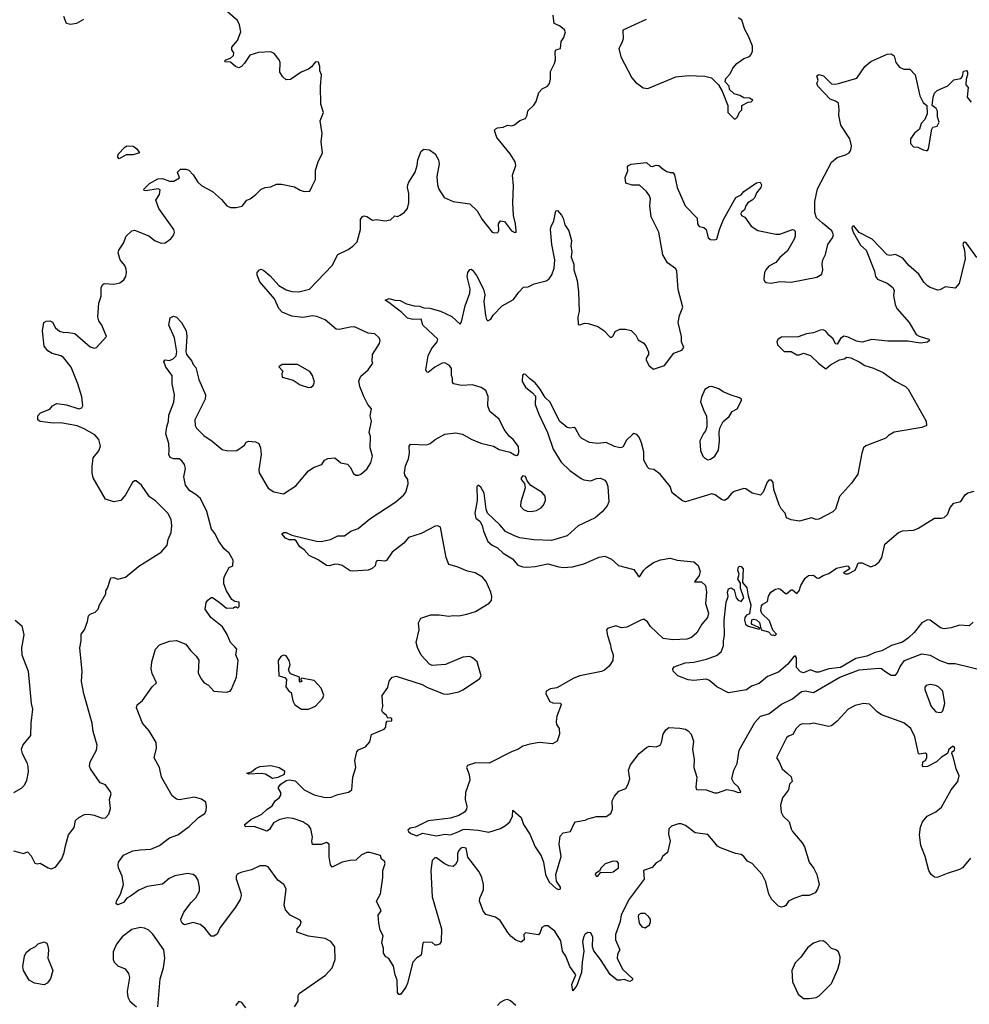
# Model space of a CAD drawing. Extents: x 2133461 to 2293071, y 753526 to 916327.
# Tile 6 of 256: x 2184459 to 2191286, y 803282 to 810362. Entities that reach past the tile are written whole.
import ezdxf

# ---------------------------------------------------------------- set-up
doc = ezdxf.new("R2010")
doc.units = 0

msp = doc.modelspace()

# ---------------------------------------------------------------- linework, layer by layer
at = {"layer": '0CON10XD'}
for points in [[(2184650, 808195), (2184675, 808197.5), (2184695, 808187.5), (2184717, 808147), (2184745, 808122.5), (2184775, 808112.5), (2184795, 808116.7), (2184855, 808106), (2184965, 808010), (2184995, 808001.2), (2185010, 808005), (2185082.5, 808085), (2185049.2, 808165), (2185027.4, 808197.4), (2185021.1, 808225), (2185028.5, 808325), (2185043.5, 808375), (2185044.4, 808435), (2185053.4, 808456.6), (2185065, 808465.8), (2185135, 808460), (2185179.2, 808470.8), (2185206.9, 808493.1), (2185221.5, 808515), (2185227.7, 808545), (2185225, 808568.8), (2185213.9, 808593.9), (2185180, 808635), (2185165.6, 808685), (2185170.8, 808705), (2185204, 808755), (2185224, 808805), (2185265, 808844.3), (2185285, 808849.5), (2185388, 808808), (2185433, 808773), (2185475, 808755.8), (2185505, 808758), (2185545, 808786), (2185568, 808815), (2185572.5, 808835), (2185567.1, 808855), (2185459.2, 809005), (2185436.7, 809065), (2185464.2, 809105), (2185468, 809138), (2185455, 809146.7), (2185365, 809131.2), (2185352.5, 809135), (2185350, 809145), (2185392.5, 809185), (2185453, 809217), (2185485, 809220), (2185535, 809200.8), (2185567.9, 809202.1), (2185607.5, 809225), (2185592.5, 809265), (2185615, 809286.7), (2185653, 809287), (2185675, 809280), (2185705, 809247.5), (2185738.8, 809195), (2185767.6, 809167.6), (2185845, 809126), (2185909.7, 809069.7), (2185948.8, 809025), (2185975, 809012), (2186015, 809011.2), (2186058.3, 809021.7), (2186092.5, 809065), (2186115, 809073.3), (2186157.5, 809105), (2186195, 809143.3), (2186224, 809156), (2186265, 809161.2), (2186305, 809178.8), (2186340.7, 809180.7), (2186435, 809161.2), (2186475, 809136.7), (2186505, 809127.5), (2186545, 809130), (2186562.5, 809165), (2186586.1, 809213.9), (2186585, 809280), (2186605, 809340), (2186635.8, 809405), (2186626.7, 809485), (2186633.3, 809545), (2186618.8, 809635), (2186643.8, 809695), (2186624.2, 809755), (2186620.8, 809885), (2186628.8, 809965), (2186617.5, 809995), (2186616.4, 810026.4), (2186607, 810057), (2186585, 810060), (2186556.4, 810023.6), (2186535, 810007.5), (2186482.5, 809985), (2186405, 809932.5), (2186375, 809930), (2186351.7, 809951.7), (2186330, 809985), (2186330.8, 810055), (2186324.2, 810074.2), (2186288.3, 810118.3), (2186265, 810132), (2186175, 810126.9), (2186113, 810107), (2186075, 810050), (2186052.5, 810025), (2186035, 810017.5), (2186010, 810025), (2185975, 810057.5), (2185935, 810060), (2185930, 810065), (2185940, 810075), (2185975, 810086.7), (2185996.2, 810105), (2185998.8, 810125), (2185984, 810145), (2185984.2, 810165.8), (2186025, 810212.5), (2186048, 810275), (2186040, 810325), (2186025, 810357.5), (2185951.7, 810418.3)], [(2184918, 810365), (2184868, 810335), (2184825, 810328.5), (2184795.6, 810335.6), (2184775, 810386)], [(2186434.2, 803265), (2186460, 803305), (2186460.8, 803345), (2186468.9, 803361.1), (2186657.3, 803492.7), (2186704.1, 803545.9), (2186726, 803605), (2186723.8, 803695), (2186696.7, 803735), (2186655, 803756), (2186535, 803772), (2186451.2, 803801.2), (2186454.2, 803825), (2186477.5, 803855), (2186482.5, 803875), (2186475, 803887.1), (2186403.2, 803923.2), (2186370.8, 803960.8), (2186360.5, 803995), (2186373.9, 804113.9), (2186357.5, 804145), (2186315.8, 804175.8), (2186245, 804271.2), (2186225, 804279.2), (2186185, 804277.8), (2186125, 804250), (2186048.6, 804231.4), (2186021.4, 804218.6), (2186015.9, 804204.1), (2186016.1, 804183.9), (2186048.6, 804085), (2186050.8, 804065), (2186042.9, 804035), (2186009.8, 803980.2), (2185901.1, 803835), (2185877.5, 803787.5), (2185855, 803772), (2185835, 803773.3), (2185790.5, 803830.5), (2185756, 803856), (2185705, 803870.6), (2185643.9, 803853.9), (2185626.7, 803865), (2185619.5, 803879.5), (2185617.5, 803895), (2185638.6, 803945), (2185690.8, 804015), (2185725, 804047.5), (2185751.5, 804095), (2185752.5, 804125), (2185741.2, 804175), (2185725, 804200.6), (2185705, 804215.6), (2185665, 804223.1), (2185575, 804206.2), (2185532.9, 804187.1), (2185484.5, 804145.5), (2185375, 804128.5), (2185316.3, 804103.7), (2185255, 804060), (2185230, 804045), (2185205, 804013.8), (2185165, 803997.5), (2185152.5, 804005), (2185153.8, 804025), (2185183.8, 804075), (2185206, 804145), (2185195.6, 804205), (2185168.1, 804265), (2185165.8, 804285), (2185170, 804305), (2185204, 804355), (2185273.3, 804385), (2185325, 804394.4), (2185402.1, 804397.9), (2185465, 804424.2), (2185535, 804478.6), (2185595, 804501.2), (2185677.8, 804562.2), (2185744.7, 804625.3), (2185789.2, 804655), (2185800, 804675), (2185802.5, 804705), (2185796, 804735), (2185766.8, 804756.8), (2185715, 804772), (2185605, 804752), (2185585, 804757.5), (2185555, 804780.8), (2185477.5, 804915), (2185463.8, 804985), (2185426.2, 805055), (2185441.2, 805125), (2185440, 805165), (2185389.1, 805249.1), (2185341.2, 805305), (2185298, 805415), (2185302.5, 805435), (2185342.7, 805467.3), (2185410, 805565), (2185442.5, 805595), (2185411.7, 805661.7), (2185404.2, 805695.8), (2185409.2, 805745), (2185435, 805836.7), (2185465, 805866.7), (2185535.7, 805894.3), (2185585, 805898.1), (2185653.2, 805873.2), (2185685.7, 805825.7), (2185726.7, 805785), (2185745.9, 805755.9), (2185742.5, 805665), (2185760.8, 805625), (2185783.8, 805595), (2185815, 805576.7), (2185855, 805533.8), (2185945, 805526.2), (2185972.5, 805535), (2185982, 805548), (2186017.5, 805635), (2186028.8, 805755), (2186013.8, 805795), (2186018.8, 805835), (2186005, 805853.8), (2185973.9, 805883.9), (2185950.7, 805940.7), (2185916.1, 805996.1), (2185834.1, 806064.1), (2185792.5, 806125), (2185799.3, 806170.7), (2185810.7, 806189.3), (2185835, 806207.5), (2185845, 806207.5), (2185893.6, 806173.6), (2185945, 806130), (2185995, 806133.3), (2186005, 806140), (2186015, 806140), (2186025, 806130), (2186037, 806143), (2186037.5, 806175), (2186005, 806180), (2185985, 806192.5), (2185946.7, 806255), (2185926.7, 806305), (2185926.7, 806345), (2185933.3, 806365), (2185965, 806422.5), (2185990, 806435), (2185992.5, 806475), (2185965, 806526.2), (2185928.8, 806558.8), (2185887.5, 806615), (2185863.1, 806665), (2185838.6, 806698.6), (2185803.1, 806825), (2185758.8, 806918.8), (2185725, 806949.4), (2185682, 806975), (2185650, 807015), (2185638, 807075), (2185651.2, 807135), (2185643.3, 807165), (2185625, 807190), (2185605, 807203.8), (2185565, 807204), (2185540, 807215), (2185530, 807235), (2185534.2, 807265.8), (2185532, 807315), (2185510, 807385), (2185516.2, 807435), (2185529.2, 807475), (2185531.7, 807518.3), (2185567.5, 807612.5), (2185570.5, 807665), (2185554, 807744), (2185553.8, 807803.8), (2185510, 807865), (2185494, 807905), (2185504.2, 807915.8), (2185535, 807912), (2185561.2, 807925), (2185583.3, 807945), (2185588, 807975), (2185570.6, 808075), (2185530, 808165), (2185540.7, 808219.3), (2185565, 808230), (2185585, 808223.3), (2185622.5, 808185), (2185656, 808125), (2185660.8, 808085), (2185654, 807975), (2185658.8, 807955), (2185696.1, 807906.1), (2185705, 807882.5), (2185725, 807862.5), (2185747.8, 807775), (2185795.7, 807665), (2185792.5, 807635), (2185746.2, 807543.8), (2185718.9, 807485), (2185719.4, 807445), (2185728.9, 807425), (2185781.9, 807371.9), (2185843, 807333), (2185915, 807271.4), (2185955, 807262.5), (2186020, 807265), (2186076, 807304), (2186087.5, 807325), (2186105, 807332.5), (2186155, 807326.7), (2186177.5, 807315), (2186190, 807285), (2186195.8, 807235), (2186177.5, 807125), (2186181.4, 807105), (2186245, 806993.3), (2186285, 806966.7), (2186355, 806953.3), (2186445, 807010), (2186535, 807118), (2186575.7, 807144.3), (2186630, 807165), (2186650, 807195), (2186675, 807207.1), (2186725, 807210.8), (2186766.6, 807176.6), (2186815.6, 807165.6), (2186835.5, 807145.5), (2186859.5, 807099.5), (2186875, 807087.5), (2186895, 807086.7), (2186912.5, 807095), (2186955, 807130), (2186984.3, 807175), (2186994.2, 807225), (2186979.2, 807285), (2186980.8, 807365), (2186971.4, 807395), (2186989.2, 807475), (2186978, 807515), (2186988, 807565), (2186962, 807595), (2186932, 807652), (2186904.2, 807725), (2186895.9, 807765.9), (2186910.5, 807799.5), (2186963.3, 807845), (2186997, 807893), (2186992.5, 807905), (2186996, 807955), (2187045.6, 808035), (2187049.2, 808055), (2187044.2, 808074.2), (2187013, 808103), (2186965, 808108.6), (2186865, 808152.9), (2186835, 808152.5), (2186755, 808134.3), (2186735, 808137.1), (2186655, 808204), (2186595, 808228.6), (2186565, 808234.2), (2186495, 808221.4), (2186415, 808231.4), (2186345, 808258.6), (2186321.9, 808285), (2186291.4, 808355), (2186185, 808476.7), (2186166.7, 808525), (2186166.7, 808545), (2186182.5, 808565), (2186195, 808568.8), (2186215, 808558.8), (2186259.7, 808519.7), (2186321.9, 808451.9), (2186375, 808420), (2186415, 808409.1), (2186465, 808406.2), (2186542, 808425), (2186704.1, 808595.9), (2186745, 808673.3), (2186820.5, 808709.5), (2186855, 808733.3), (2186884.1, 808765.9), (2186908, 808855), (2186910, 808925), (2186922.3, 808947.7), (2186935, 808953.3), (2186955, 808946.7), (2186995, 808920), (2187025, 808926.7), (2187085, 808916.7), (2187125, 808923.8), (2187155, 808952.5), (2187175, 808947.5), (2187193.6, 808956.4), (2187225, 808977.5), (2187245.9, 809004.1), (2187256, 809045), (2187257.1, 809112.9), (2187247.5, 809155), (2187249.2, 809175), (2187255.8, 809195), (2187301.4, 809265), (2187317.1, 809315), (2187321.8, 809355), (2187345, 809416.7), (2187365, 809431.2), (2187405, 809426.7), (2187445, 809397.5), (2187470, 809355), (2187474, 809325), (2187458, 809235), (2187462, 809175), (2187471.2, 809145), (2187511.2, 809085), (2187575, 809054), (2187695, 809038.8), (2187747.4, 808987.4), (2187783.8, 808925), (2187855.8, 808835.8), (2187875, 808828.8), (2187897.1, 808832.9), (2187902.5, 808847.5), (2187901.4, 808895), (2187915, 808916.7), (2187945, 808910.8), (2187995, 808844.3), (2188018.8, 808831.2), (2188027.5, 808835), (2188028.8, 808845), (2188024.3, 808895), (2188008.9, 808955), (2188003.6, 809045), (2188007.8, 809167.8), (2188002.9, 809245), (2188025.6, 809315), (2188021.3, 809341.3), (2187985, 809398.8), (2187890, 809515), (2187872.5, 809565), (2187877.5, 809575), (2187895, 809583.8), (2187935, 809590), (2187965, 809603.3), (2187995, 809600), (2188015, 809606.7), (2188055, 809636.7), (2188095, 809652.5), (2188106.7, 809675), (2188111.7, 809708.3), (2188155, 809746.7), (2188172, 809775), (2188191.2, 809838.8), (2188215.7, 809864.3), (2188253.3, 809885), (2188266.9, 809903.1), (2188274.2, 809935), (2188275, 809990), (2188303.6, 810046.4), (2188311.2, 810075), (2188308.3, 810131.7), (2188313.3, 810146.7), (2188347.5, 810155), (2188352.5, 810205), (2188370, 810235), (2188382.5, 810275), (2188373, 810293), (2188339.3, 810319.3), (2188302.5, 810335), (2188294.3, 810395)], [(2188962.5, 810365), (2188795, 810287.5), (2188796.7, 810225), (2188788.8, 810195), (2188766.7, 810155), (2188780, 810095), (2188858.8, 809945), (2188885, 809912.5), (2188941.7, 809871.7), (2188975, 809866.7), (2189175, 809952), (2189265, 809961.9), (2189385.5, 809955.5), (2189432.5, 809945), (2189482.5, 809895), (2189508.3, 809848.3), (2189550, 809745), (2189550, 809695), (2189595, 809650), (2189605, 809650), (2189620, 809665), (2189633, 809697), (2189650, 809715), (2189650, 809745), (2189695, 809770), (2189717, 809773), (2189730, 809785), (2189705, 809797.5), (2189665, 809800), (2189637, 809817), (2189595, 809830), (2189561.7, 809861.7), (2189560, 809885), (2189530, 809915), (2189535, 809940), (2189566.1, 809973.9), (2189586.4, 810013.6), (2189615, 810047.5), (2189665, 810083.3), (2189705, 810097.5), (2189718.3, 810111.7), (2189727.5, 810135), (2189727, 810173), (2189698.8, 810245), (2189672.7, 810292.7), (2189649.5, 810359.5), (2189627.5, 810375)], [(2188985.6, 809095), (2188966, 809126), (2188915, 809172), (2188862.7, 809172.7), (2188816.2, 809186.2), (2188812.7, 809227.3), (2188831.2, 809275), (2188827.5, 809305), (2188836.7, 809315), (2188855, 809323.8), (2188965, 809336.7), (2188995, 809310), (2189007, 809307), (2189035, 809316.7), (2189055, 809313.8), (2189085, 809286.7), (2189112.1, 809272.1), (2189135, 809262.9), (2189155, 809263.8), (2189167, 809247), (2189185.6, 809155), (2189243.4, 809023.4), (2189330, 808935), (2189331.9, 808895), (2189343.8, 808875), (2189377.7, 808867.7), (2189393.3, 808855), (2189407.5, 808795), (2189425, 808782.5), (2189455, 808780), (2189470, 808785), (2189490, 808855), (2189518.8, 808925), (2189607, 809083), (2189645, 809103.3), (2189665, 809126), (2189755, 809189.2), (2189783.3, 809193.3), (2189792, 809175), (2189787.5, 809155), (2189755, 809117.5), (2189743.8, 809085), (2189725.6, 809064.4), (2189693.8, 809045), (2189678.8, 809025), (2189670, 808995), (2189646.7, 808975), (2189644.1, 808965.9), (2189647.5, 808955), (2189673, 808943), (2189718.3, 808878.3), (2189765, 808847.5), (2189895, 808820), (2189925, 808820), (2190015, 808853.3), (2190025, 808852.5), (2190033, 808843), (2190033.6, 808806.4), (2190026.2, 808785), (2189978.8, 808701.2), (2189925, 808653.3), (2189895, 808616.7), (2189845, 808590), (2189823.8, 808565), (2189813.8, 808545), (2189810, 808495), (2189812.7, 808482.7), (2189825, 808472), (2189861.7, 808468.3), (2189925, 808480), (2190005, 808476.2), (2190189.3, 808510.7), (2190225, 808532.5), (2190234.2, 808565), (2190228.9, 808605), (2190233.1, 808635), (2190253.3, 808675), (2190270, 808745), (2190302.9, 808795), (2190309.2, 808815), (2190297.5, 808845), (2190231.2, 808898.8), (2190188.2, 808938.2), (2190176.5, 808975), (2190176.4, 809055), (2190194.3, 809145.7), (2190295, 809338), (2190335, 809372.5), (2190395, 809390), (2190423.3, 809405), (2190434, 809425), (2190439.2, 809455), (2190427.1, 809505), (2190362.5, 809605), (2190347.5, 809675), (2190350.8, 809715), (2190345, 809762.5), (2190325, 809777.5), (2190285, 809791.2), (2190196.7, 809885), (2190190, 809905), (2190200, 809925), (2190190, 809960), (2190205, 809968), (2190237.7, 809957.7), (2190295, 809901.2), (2190325, 809898), (2190345, 809902.5), (2190477.6, 809942.4), (2190535, 810025.8), (2190577.6, 810062.4), (2190695, 810115.7), (2190725, 810118), (2190745, 810102.5), (2190756.7, 810055), (2190785, 810020), (2190816.4, 810006.4), (2190857.9, 810007.9), (2190897.1, 809965), (2190931.2, 809815), (2190955, 809767.5), (2190980, 809745), (2190982.5, 809685), (2190967.5, 809645), (2190940, 809615), (2190929.2, 809575), (2190892.9, 809547.1), (2190863.1, 809505), (2190862.4, 809472.4), (2190885, 809448.8), (2190915, 809446), (2190955, 809426.7), (2190977, 809423), (2190985, 809422.5), (2190993.3, 809435), (2191017.5, 809575), (2191025, 809590), (2191055, 809597.5), (2191070, 809625), (2191057.5, 809665), (2191057.5, 809705), (2191047.5, 809725), (2191020, 809745), (2191026.7, 809805), (2191036.4, 809833.6), (2191055.9, 809854.1), (2191132.3, 809887.7), (2191175, 809929.2), (2191225, 809938.8), (2191236.2, 809953.8), (2191245, 809992.5), (2191265, 809997.5), (2191272.5, 809985), (2191273.3, 809965), (2191262.5, 809935), (2191260, 809895), (2191277.5, 809875), (2191270, 809805), (2191299.4, 809769.4)], [(2185175, 809362.5), (2185163.6, 809373.6), (2185166.7, 809395), (2185215, 809446.7), (2185230, 809455), (2185275, 809452), (2185300, 809435), (2185320, 809405), (2185275, 809390), (2185225, 809390), (2185175, 809362.5)], [(2189975.6, 804945.6), (2190005, 804917.5), (2190012.5, 804885), (2189992.5, 804865), (2189986.7, 804825), (2189942.4, 804767.6), (2189927.5, 804715), (2189932.5, 804665), (2189948, 804635), (2189990, 804595), (2190004.2, 804545), (2190015.8, 804525), (2190084.3, 804444.3), (2190102, 804415), (2190133.8, 804305), (2190168.8, 804258.8), (2190190, 804215), (2190206.7, 804145), (2190195, 804110), (2190177.5, 804085), (2190135.6, 804064.4), (2190085, 804064.2), (2190019.7, 804040.3), (2189985.9, 804024.1), (2189965.9, 803994.1), (2189953.9, 803986.1), (2189935, 803982), (2189915, 803988.8), (2189867, 804037), (2189845, 804073.3), (2189822.1, 804162.1), (2189797.5, 804215), (2189725, 804294), (2189691.5, 804311.5), (2189665.5, 804345.5), (2189645, 804360), (2189605, 804367.5), (2189497.5, 804407.5), (2189475, 804420), (2189446.1, 804456.1), (2189405, 804503.3), (2189315, 804515.8), (2189245, 804567.5), (2189215, 804580), (2189195, 804581.2), (2189146.1, 804563.9), (2189126.7, 804545), (2189124, 804505), (2189136, 804455), (2189115.8, 804375), (2189083.2, 804346.8), (2189065, 804316.7), (2189035, 804298.8), (2189005, 804266.7), (2188944.2, 804245.8), (2188947.7, 804182.3), (2188840.5, 804039.5), (2188783.8, 803925), (2188775, 803878.8), (2188742.3, 803785), (2188742.1, 803745), (2188774, 803675), (2188756.8, 803643.2), (2188753.5, 803615), (2188791.9, 803535), (2188866.2, 803465), (2188863.3, 803455), (2188845, 803447.1), (2188805, 803460), (2188780, 803455), (2188755, 803455.7), (2188705, 803497.5), (2188635.5, 803605), (2188587.2, 803667.2), (2188578.1, 803695), (2188578.6, 803765), (2188565, 803796.7), (2188542.3, 803797.7), (2188522.5, 803785), (2188515, 803770), (2188506, 803735), (2188515.8, 803665.8), (2188501.9, 803585), (2188498.7, 803511.3), (2188465, 803418.8), (2188435, 803380), (2188428.5, 803425), (2188457.5, 803495), (2188415, 803554), (2188385, 803628.8), (2188361.4, 803665), (2188348.3, 803738.3), (2188305, 803809.4), (2188255, 803845.6), (2188235, 803847.5), (2188213.8, 803835), (2188201.7, 803798.3), (2188188, 803782), (2188095, 803797.5), (2188083.8, 803785), (2188086.7, 803745), (2188065, 803730), (2188025, 803743.8), (2187991.2, 803771.2), (2187967.7, 803797.7), (2187913.3, 803885), (2187879.5, 803909.5), (2187809.3, 803929.3), (2187790, 803955), (2187763.8, 804025), (2187766, 804045), (2187794.2, 804105), (2187793.1, 804145), (2187780.6, 804195), (2187762.9, 804235), (2187681.7, 804341.7), (2187668.8, 804405), (2187645, 804410), (2187631.2, 804405), (2187612.9, 804385), (2187605.8, 804365), (2187607.5, 804315), (2187593, 804287), (2187575, 804272.5), (2187545, 804277.5), (2187510, 804295), (2187455, 804336.2), (2187442.5, 804335), (2187424.2, 804315.8), (2187414.3, 804245), (2187424.2, 804055), (2187491.9, 803825), (2187490, 803735), (2187475.8, 803714.2), (2187455, 803707.5), (2187445, 803707.5), (2187425, 803726.7), (2187365, 803730), (2187358.3, 803721.7), (2187346, 803635), (2187314.5, 803615.5), (2187285.4, 803584.6), (2187247.5, 803435), (2187235, 803406), (2187197, 803353), (2187185, 803354), (2187175, 803366.7), (2187171.4, 803455), (2187157.5, 803495), (2187147.3, 803557.3), (2187113, 803613), (2187090, 803625), (2187075, 803650), (2187074.2, 803685), (2187063.1, 803725), (2187072, 803775), (2187051.2, 803815), (2187041.2, 803865), (2187037, 803923), (2187056.7, 803955), (2187022.9, 804025), (2187053, 804077), (2187069.2, 804195), (2187069.2, 804245), (2187086, 804295), (2187081.2, 804311.2), (2187060, 804325), (2187052.5, 804352.5), (2186975.9, 804374.1), (2186955, 804374.3), (2186915, 804356.7), (2186875, 804319.2), (2186835, 804317.5), (2186777.5, 804305), (2186705, 804267.5), (2186693.9, 804286.1), (2186682.6, 804342.6), (2186683.8, 804435), (2186665, 804445.8), (2186625, 804432.5), (2186565, 804432.5), (2186560, 804455), (2186564.3, 804485), (2186552.5, 804545), (2186538, 804565), (2186493.6, 804593.6), (2186425, 804619.4), (2186385, 804622.7), (2186328.3, 804611.7), (2186282.6, 804587.4), (2186255, 804538.8), (2186235, 804527.5), (2186145, 804562.1), (2186085, 804558.6), (2186077.5, 804565), (2186077.5, 804575), (2186119.8, 804610.2), (2186199.7, 804650.3), (2186235, 804684), (2186275, 804708.8), (2186296.2, 804745), (2186325, 804768), (2186335, 804787.5), (2186337.1, 804805), (2186319.2, 804835), (2186319.4, 804845), (2186336.2, 804865), (2186375, 804892.5), (2186396.2, 804896.2), (2186438.3, 804888.3), (2186502.9, 804825), (2186575, 804789.1), (2186655, 804768.9), (2186696.9, 804773.1), (2186745, 804791.1), (2186822.3, 804807.7), (2186846.7, 804825), (2186853.8, 804915), (2186876.2, 804985), (2186868.8, 805035), (2186881.7, 805098.3), (2186895, 805113.3), (2186945.9, 805134.1), (2186975, 805170), (2186987, 805223), (2187078.3, 805261.7), (2187090, 805275), (2187093.6, 805306.4), (2187101.7, 805318.3), (2187135, 805320), (2187135, 805336.7), (2187125, 805342.5), (2187105, 805340), (2187095, 805360), (2187070, 805380), (2187062.5, 805395), (2187068.8, 805425), (2187065.9, 805504.1), (2187105, 805560), (2187114.1, 805605.9), (2187137.5, 805635), (2187165, 805642.5), (2187351.7, 805581.7), (2187390.5, 805560.5), (2187506.1, 805516.1), (2187535, 805512.5), (2187615, 805530.4), (2187645, 805543.6), (2187765, 805621.9), (2187777.1, 805645), (2187747.1, 805745), (2187715, 805773.8), (2187695, 805783.3), (2187645, 805778), (2187520, 805725), (2187425, 805719.2), (2187405, 805728.8), (2187345, 805793.8), (2187317.7, 805847.7), (2187310, 805885), (2187330, 805975), (2187326.2, 806025), (2187341.7, 806058.3), (2187415, 806082.5), (2187475, 806083.3), (2187545, 806074.2), (2187575, 806079.2), (2187615, 806076), (2187672.3, 806087.7), (2187735, 806107.1), (2187833, 806167), (2187851.2, 806185), (2187854, 806215), (2187845.6, 806245), (2187812, 806322), (2187785, 806354.2), (2187733.3, 806385), (2187677.6, 806397.6), (2187605, 806428.6), (2187544, 806445), (2187525.6, 806495), (2187507.1, 806585), (2187485, 806712.5), (2187465, 806724), (2187445, 806720.8), (2187345, 806668), (2187255, 806639.2), (2187221.5, 806598.5), (2187136.5, 806533.5), (2187095, 806474.2), (2187085, 806470), (2187036.4, 806473.6), (2187021.7, 806468.3), (2187013.3, 806435), (2186993.2, 806416.8), (2186964.2, 806404.2), (2186855, 806396), (2186835, 806400), (2186776.8, 806436.8), (2186752.5, 806445), (2186725, 806446.2), (2186685, 806434.5), (2186665, 806438.1), (2186605, 806478.1), (2186540.7, 806510.7), (2186505, 806550), (2186472.2, 806572.2), (2186445.4, 806615.4), (2186435, 806622.5), (2186395, 806621.9), (2186368.8, 806635), (2186344.2, 806665.8), (2186355, 806674), (2186375.7, 806674.3), (2186415, 806656.7), (2186592.2, 806612.2), (2186625, 806610.8), (2186694.2, 806625.8), (2186745, 806650.8), (2186795, 806651.2), (2186840, 806685), (2186892.5, 806705), (2186975, 806773.8), (2187164.2, 806895), (2187220, 806945), (2187234.3, 806965.7), (2187250.8, 807025), (2187250, 807055), (2187228.3, 807088.3), (2187225.8, 807105), (2187231.9, 807155), (2187254, 807205), (2187262, 807245), (2187258.8, 807295), (2187269.3, 807310.7), (2187385, 807305.8), (2187410, 807315), (2187445.5, 807344.5), (2187515, 807381.4), (2187595, 807392.9), (2187643, 807383), (2187705.7, 807345.7), (2187775, 807317.5), (2187865, 807296), (2187905, 807272.5), (2187955, 807260), (2187985, 807253.3), (2188015, 807232.5), (2188031.7, 807228.3), (2188043, 807237), (2188048.3, 807251.7), (2188044.1, 807294.1), (2188006.7, 807345), (2187978.8, 807368.8), (2187942, 807415), (2187905, 807490), (2187840, 807545), (2187823.3, 807585), (2187826.4, 807653.6), (2187810, 807695), (2187776.8, 807716.8), (2187715, 807737.1), (2187635, 807733.1), (2187577.5, 807745), (2187570, 807755), (2187570, 807785), (2187562.5, 807805), (2187563.8, 807855), (2187550, 807875), (2187515.7, 807895.7), (2187495, 807893.8), (2187443.3, 807865), (2187395, 807826.7), (2187385, 807827.5), (2187378.8, 807845), (2187395.7, 807945), (2187419.4, 807995), (2187460, 808045), (2187465.7, 808065), (2187357.8, 808165), (2187345, 808210), (2187285, 808207.5), (2187247.3, 808217.3), (2187205, 808258.1), (2187111.7, 808328.3), (2187087.5, 808345), (2187115, 808357.5), (2187155, 808345.7), (2187195, 808343.1), (2187240.3, 808320.3), (2187295, 808305.7), (2187333.2, 808303.2), (2187365, 808291.4), (2187407.7, 808287.7), (2187485, 808267.5), (2187565, 808227.1), (2187625, 808173.3), (2187635, 808190), (2187660.4, 808305), (2187695.9, 808395), (2187696.9, 808426.9), (2187676.9, 808513.1), (2187680.6, 808545), (2187695, 808566), (2187705, 808568), (2187715, 808561.2), (2187742.2, 808522.2), (2187792.5, 808425), (2187801.9, 808385), (2187795.6, 808335), (2187808, 808235), (2187815, 808207.5), (2187825, 808196.7), (2187845, 808210), (2187862.9, 808237.1), (2187928, 808305), (2188009.4, 808350.6), (2188047.9, 808402.1), (2188079.7, 808440.3), (2188115, 808442), (2188156.6, 808463.4), (2188245, 808485.6), (2188265, 808500), (2188285, 808528), (2188300.8, 808575), (2188305.4, 808635), (2188285.6, 808745), (2188276.1, 808853.9), (2188278.8, 808875), (2188298.8, 808915), (2188313, 808987), (2188325, 808990), (2188355, 808957.5), (2188366.2, 808935), (2188377.1, 808887.1), (2188405.7, 808845), (2188426.5, 808775), (2188421.4, 808735), (2188428.6, 808695), (2188423.8, 808655), (2188442, 808605), (2188442.5, 808565), (2188466.3, 808486.3), (2188475.4, 808405), (2188480, 808265), (2188471.9, 808225), (2188475, 808170), (2188485, 808167.5), (2188519.3, 808180.7), (2188545, 808178.8), (2188615, 808156.2), (2188658.6, 808128.6), (2188705, 808080), (2188715, 808080), (2188725, 808090), (2188740.5, 808119.5), (2188773, 808137), (2188815, 808137.5), (2188855, 808127.5), (2188887.5, 808095), (2188905, 808060), (2188945, 808037.5), (2188963.6, 808013.6), (2188978.8, 807975), (2188978.8, 807955), (2188962.5, 807927.5), (2188964, 807915), (2188984.4, 807874.4), (2189015, 807850), (2189093.6, 807876.4), (2189162.5, 807965), (2189220, 807985), (2189232.5, 808005), (2189217, 808047), (2189216.7, 808085), (2189193.8, 808185), (2189202, 808235), (2189225.6, 808295), (2189192, 808422), (2189183.8, 808555), (2189175, 808570), (2189115.8, 808615), (2189082.2, 808672.2), (2189052.7, 808835), (2188999.6, 808945), (2188988.2, 809025), (2188992.9, 809075), (2188985.6, 809095)], [(2191341.4, 808651.4), (2191266.7, 808755), (2191255, 808762.5), (2191245, 808760), (2191240, 808745), (2191250.8, 808705), (2191257, 808643), (2191212.9, 808465), (2191185, 808432), (2191115, 808442), (2191075, 808419.2), (2191058.8, 808418.8), (2191005, 808436), (2190985, 808448.8), (2190959.2, 808475), (2190922.9, 808532.9), (2190851.4, 808595), (2190808, 808648), (2190755, 808673.3), (2190715, 808668), (2190695, 808672.5), (2190588, 808785), (2190493.3, 808833.3), (2190455, 808880.8), (2190445, 808876.2), (2190442.1, 808865), (2190450, 808835), (2190505, 808740.5), (2190544.4, 808705), (2190603.3, 808555), (2190611.2, 808515), (2190625, 808496.7), (2190695, 808468.8), (2190736, 808436), (2190745.9, 808415.9), (2190741.7, 808378.3), (2190751.9, 808315), (2190765.7, 808285), (2190852.9, 808185), (2190905, 808100), (2190925, 808086.2), (2190995.8, 808065.8), (2190998.8, 808055), (2190986.6, 808043.4), (2190935.9, 808035.9), (2190845, 808051.9), (2190700.2, 808050.2), (2190585, 808063.8), (2190515, 808043.8), (2190475, 808051.5), (2190415, 808079.2), (2190385, 808085.8), (2190359.1, 808070.9), (2190335, 808030), (2190325, 808032.5), (2190307.9, 808067.9), (2190275, 808093.8), (2190255, 808123.8), (2190235, 808131.4), (2190215, 808130.8), (2190165, 808110.8), (2190115, 808103.8), (2190055, 808082.5), (2189935, 808078.8), (2189912.5, 808065), (2189901.7, 808048.3), (2189907.5, 808025), (2189955, 807976), (2190005, 807975.8), (2190046.4, 807953.6), (2190065, 807953.3), (2190095, 807963.8), (2190145, 807946.7), (2190205, 807890), (2190255, 807852.5), (2190289.3, 807880.7), (2190353.8, 807916.2), (2190385.8, 807924.2), (2190405, 807936.2), (2190435, 807930), (2190495, 807903.1), (2190535, 807875.7), (2190596.6, 807856.6), (2190666.7, 807825), (2190753.4, 807763.4), (2190826.7, 807725), (2190846.8, 807706.8), (2190976.7, 807475), (2190977.5, 807445), (2190945, 807431.2), (2190745, 807396.2), (2190705, 807373.3), (2190685, 807353.8), (2190541.9, 807298.1), (2190526, 807285), (2190514.4, 807245.6), (2190484.3, 807095.7), (2190439.1, 807030.9), (2190353.3, 806935), (2190325, 806843.8), (2190306.1, 806823.9), (2190205, 806771.8), (2190185, 806769.5), (2190150.5, 806779.5), (2190065, 806756.7), (2190005, 806766.7), (2189970.7, 806780.7), (2189962.5, 806815), (2189934.2, 806844.2), (2189918, 806875), (2189881.2, 806985), (2189876.2, 807035), (2189865, 807052.5), (2189845, 807052.5), (2189832.7, 807037.3), (2189803.8, 806965), (2189785, 806944), (2189725, 806958.8), (2189679.7, 806989.7), (2189665, 806992.5), (2189595, 806969.2), (2189575, 806954.2), (2189545, 806916), (2189525, 806905.7), (2189505, 806911.4), (2189458.8, 806945), (2189435, 806952.2), (2189325, 806918.5), (2189245, 806896.5), (2189225, 806903.3), (2189150.5, 806960.5), (2189135, 807006.7), (2189063.9, 807093.9), (2189018.3, 807128.3), (2188985, 807132.5), (2188975, 807142.5), (2188945.8, 807195), (2188946, 807255), (2188929.3, 807319.3), (2188911.5, 807361.5), (2188895, 807380), (2188875, 807386.2), (2188865, 807378.8), (2188821.8, 807338.2), (2188795, 807288.1), (2188775, 807283.1), (2188735, 807294.3), (2188675, 807322.5), (2188615, 807315.6), (2188555, 807323.1), (2188501.1, 807351.1), (2188485.6, 807365.6), (2188455, 807423.3), (2188445, 807430), (2188415, 807426.2), (2188395, 807430.8), (2188340.8, 807475), (2188271.7, 807611.7), (2188236.6, 807646.6), (2188201.9, 807705), (2188165, 807752), (2188125, 807782.5)], [(2184415, 804386.7), (2184485, 804367.5), (2184515, 804380), (2184540.5, 804350.5), (2184566.4, 804296.4), (2184585, 804292.5), (2184605, 804297.5), (2184663, 804263), (2184685, 804257.5), (2184715, 804267.5), (2184760.5, 804329.5), (2184778.8, 804375), (2184787.7, 804422.3), (2184809.3, 804500.7), (2184850, 804555), (2184860, 804605), (2184883.6, 804626.4), (2184925, 804647.5), (2184955, 804650), (2184995, 804642.5), (2185050.7, 804620.7), (2185075, 804622.5), (2185100.7, 804649.3), (2185110.7, 804689.3), (2185103.8, 804755), (2185116, 804795), (2185111.2, 804811.2), (2185075, 804860), (2185036.1, 804876.1), (2184968.8, 804975), (2184961.2, 804995), (2184966.2, 805025), (2185010.5, 805109.5), (2185016, 805145), (2184987.1, 805245), (2184980, 805305), (2184920.5, 805515), (2184903.2, 805603.2), (2184908.6, 805675), (2184892, 805845), (2184901.2, 805895), (2184901.2, 805945), (2184923.6, 805976.4), (2184946.7, 806035), (2184953, 806077), (2184965, 806088.8), (2185001.7, 806101.7), (2185023.3, 806125), (2185032.5, 806155), (2185077, 806233), (2185077.5, 806255), (2185090, 806275), (2185115, 806350), (2185135, 806352.5), (2185165, 806340), (2185220, 806355), (2185315, 806433.3), (2185475, 806533.8), (2185520, 806585), (2185526.9, 806625), (2185546.7, 806675), (2185553.3, 806725), (2185548, 806768), (2185524.6, 806814.6), (2185435, 806902), (2185392.4, 806932.4), (2185335, 807016.2), (2185295, 807046.2), (2185285, 807046.7), (2185268.8, 807035), (2185220, 806945), (2185185, 806905.6), (2185134.5, 806894.5), (2185075.8, 806915), (2184987.4, 807067.4), (2184979.4, 807105), (2184980.7, 807150.7), (2184987.6, 807212.4), (2185027.4, 807262.6), (2185039.5, 807295), (2185027.3, 807345), (2184998, 807378), (2184921.7, 807421.7), (2184871.2, 807441.2), (2184755, 807463.8), (2184698.3, 807461.7), (2184605, 807473.3), (2184590, 807485), (2184590, 807515), (2184607.5, 807535), (2184675, 807562.5), (2184693.6, 807586.4), (2184725, 807602.5), (2184795, 807593.3), (2184885, 807563.8), (2184905, 807572.5), (2184913.6, 807586.4), (2184905, 807650), (2184876.9, 807745), (2184828.9, 807865), (2184774.2, 807934.2), (2184755, 807945.4), (2184691.4, 807961.4), (2184661.7, 807981.7), (2184634.4, 808015), (2184621.5, 808125), (2184632, 808185), (2184650, 808195)], [(2186535, 807718.8), (2186555, 807720), (2186568.8, 807731.2), (2186578, 807755), (2186563.3, 807805), (2186545, 807832.5), (2186455, 807882.5), (2186345, 807882.5), (2186323, 807867), (2186350, 807835), (2186342.5, 807815), (2186345, 807792.5), (2186425, 807770), (2186476.1, 807736.1), (2186535, 807718.8)], [(2188125, 807782.5), (2188095, 807811.2), (2188085, 807813.3), (2188074, 807806), (2188071.2, 807761.2), (2188095, 807720), (2188145, 807680), (2188166.2, 807655), (2188164.4, 807595), (2188191.1, 807525), (2188253.4, 807393.4), (2188294, 807274), (2188351.7, 807181.7), (2188415, 807120.8), (2188495, 807064), (2188515, 807054), (2188565, 807046), (2188605.9, 807064.1), (2188635, 807065.8), (2188665, 807052), (2188677.8, 807035), (2188687.9, 807005), (2188694.3, 806895), (2188683.2, 806866.8), (2188647.2, 806822.8), (2188595, 806780.8), (2188475, 806723.8), (2188395, 806650.8), (2188331.2, 806631.2), (2188282.9, 806617.1), (2188155, 806622.9), (2188055, 806637.3), (2188015, 806650.5), (2187952.6, 806682.6), (2187911.4, 806731.4), (2187821.2, 806815), (2187811.7, 806841.7), (2187798.3, 806958.3), (2187775, 807001.2), (2187755, 807015.8), (2187744.4, 807005.6), (2187748.8, 806905), (2187730.8, 806815), (2187739.1, 806779.1), (2187766.6, 806756.6), (2187784.3, 806725), (2187793.1, 806685), (2187825, 806610.8), (2187854.6, 806584.6), (2187895, 806564.3), (2187935, 806527.5), (2188001.2, 806485), (2188039.5, 806439.5), (2188075, 806428), (2188105, 806425.8), (2188165, 806430), (2188255, 806448.7), (2188335, 806428.5), (2188365, 806422.7), (2188432.2, 806427.8), (2188515, 806448.8), (2188625, 806498.1), (2188665, 806504.7), (2188712.4, 806482.4), (2188765, 806437.5), (2188875, 806408), (2188905, 806362.5), (2188915, 806356.7), (2188945, 806404), (2188965, 806422.5), (2189015, 806458.6), (2189065, 806479.2), (2189135, 806491.2), (2189186.6, 806476.6), (2189305, 806463.3), (2189337.2, 806437.2), (2189351.1, 806395), (2189343.6, 806365), (2189310, 806320), (2189359.8, 806319.8), (2189389.1, 806295), (2189396.1, 806245), (2189390, 806165), (2189411.5, 806095), (2189404.3, 806065), (2189361.9, 806015), (2189327.3, 805952.7), (2189289.7, 805920.3), (2189255, 805908.6), (2189155, 805904.4), (2189085, 805914), (2188995, 806000), (2188972.7, 806032.7), (2188945, 806050.8), (2188924.4, 806045.6), (2188823.9, 805993.9), (2188785, 805990), (2188745, 806003.3), (2188683.8, 805985), (2188678.8, 805975), (2188683.9, 805933.9), (2188703.8, 805875), (2188710, 805835), (2188726.7, 805795), (2188722.5, 805755), (2188696.2, 805715), (2188664.3, 805685.7), (2188642.5, 805675), (2188485, 805644.2), (2188443, 805627), (2188321.7, 805558.3), (2188275, 805550), (2188243.3, 805535), (2188242.5, 805515), (2188270.7, 805460.7), (2188290.7, 805450.7), (2188347, 805447), (2188352.5, 805435), (2188320, 805355), (2188316.7, 805316.7), (2188317.5, 805295), (2188337.5, 805265), (2188340, 805225), (2188322.5, 805175), (2188290, 805155), (2188195, 805164), (2188126, 805154), (2188075, 805138), (2188040, 805115), (2187998.8, 805101.2), (2187835, 805016.2), (2187735, 805018.8), (2187679.2, 805000.8), (2187670.8, 804985), (2187691.4, 804935), (2187694.2, 804895), (2187664, 804805), (2187662, 804755), (2187673.1, 804705), (2187670, 804685), (2187655.7, 804665), (2187615, 804640), (2187555, 804620.9), (2187395, 804602), (2187304.3, 804555.7), (2187265, 804549.4), (2187250, 804535), (2187253.3, 804525), (2187271.5, 804511.5), (2187315, 804494.4), (2187355.8, 804514.2), (2187455, 804494.7), (2187515, 804506.9), (2187555, 804501.5), (2187615.5, 804524.5), (2187645, 804538.6), (2187665, 804541.1), (2187754.2, 804534.2), (2187830.5, 804519.5), (2187915, 804545.6), (2187952.6, 804567.4), (2187982.5, 804595), (2188002, 804635), (2188005, 804677.5), (2188063.3, 804625), (2188080, 804575), (2188125.7, 804505.7), (2188165.8, 804415), (2188209.1, 804349.1), (2188224.6, 804304.6), (2188239.1, 804215), (2188265, 804160), (2188316.2, 804115), (2188335, 804107.1), (2188347.2, 804112.8), (2188347.1, 804125), (2188317.7, 804167.7), (2188314.2, 804215), (2188351.4, 804345), (2188337.5, 804435), (2188345, 804492.5), (2188365, 804516.7), (2188420, 804525), (2188445, 804582.5), (2188455.9, 804594.1), (2188524.1, 804605.9), (2188544, 804616), (2188605, 804632.9), (2188675, 804634), (2188708.8, 804655), (2188721.4, 804685), (2188718.6, 804745), (2188735, 804780), (2188766.7, 804815), (2188815.7, 804834.3), (2188833.8, 804865), (2188846.2, 804905), (2188835.8, 804965), (2188850.8, 805005), (2188913.1, 805085), (2188965, 805128.5), (2188985, 805139.4), (2189035, 805133.1), (2189064.2, 805145.8), (2189074.2, 805165.8), (2189086, 805225), (2189105, 805256.7), (2189125, 805272.5), (2189205, 805269.2), (2189245, 805260), (2189265, 805250), (2189285.8, 805225), (2189302.9, 805175), (2189296.7, 805115), (2189307.8, 805045), (2189306.2, 804985), (2189327.8, 804915), (2189320.8, 804845), (2189325, 804827.5), (2189395, 804825.8), (2189455, 804802), (2189475, 804802.5), (2189542.8, 804827.2), (2189592.1, 804817.9), (2189625, 804806.4), (2189642.5, 804807.5), (2189627.2, 804845), (2189592.1, 804875), (2189579.5, 804905), (2189592.1, 804965), (2189616.2, 805015), (2189630.5, 805109.5), (2189745, 805310), (2189785, 805355.6), (2189845, 805371.1), (2189935, 805441.1), (2190015, 805477.9), (2190078.9, 805531.1), (2190105, 805536.2), (2190165.4, 805524.6), (2190354.4, 805635), (2190495, 805686.9), (2190635, 805700.4), (2190655, 805696), (2190685, 805673.1), (2190725, 805649.5), (2190755, 805649.2), (2190767.4, 805662.6), (2190788, 805712), (2190820, 805755), (2190945, 805802.5), (2191005, 805793.8), (2191075, 805755.5), (2191135, 805732.5), (2191185, 805732.2), (2191400.5, 805680.5)], [(2189405, 807198.8), (2189425, 807202), (2189456.2, 807225), (2189482.3, 807267.7), (2189490.8, 807335), (2189486.7, 807395), (2189493.6, 807426.4), (2189516.4, 807473.6), (2189559.7, 807510.3), (2189581.2, 807545), (2189616.7, 807565), (2189647.5, 807625), (2189647.5, 807635), (2189633.6, 807643.6), (2189575, 807662), (2189516.9, 807686.9), (2189485, 807708), (2189435, 807723.8), (2189415, 807722.5), (2189385, 807702.5), (2189361.2, 807648.8), (2189354, 807615), (2189378.8, 807545), (2189396.2, 807515), (2189400, 807465), (2189400, 807435), (2189390, 807405), (2189375, 807387.5), (2189348.8, 807335), (2189354.2, 807265), (2189370, 807225), (2189385, 807208.8), (2189405, 807198.8)], [(2188135, 806825.6), (2188175, 806833.1), (2188208.3, 806851.7), (2188225, 806871.2), (2188239.2, 806905), (2188236.6, 806936.6), (2188215, 806962.5), (2188134, 807014), (2188106.2, 807046.2), (2188095, 807077.5), (2188075, 807082.5), (2188063, 807067), (2188063.3, 807055), (2188087, 807027), (2188093, 806997), (2188062.9, 806895), (2188060, 806865), (2188080.9, 806840.9), (2188107.3, 806827.3), (2188135, 806825.6)], [(2191315, 806031.4), (2191285, 806004.4), (2191215, 806008.6), (2191155, 805988.6), (2191105, 805981.9), (2191078.7, 805988.7), (2191005, 806044), (2190985, 806047.5), (2190944.5, 806025.5), (2190888.6, 805955), (2190848.3, 805918.3), (2190805, 805887.7), (2190726.9, 805863.1), (2190657.5, 805825), (2190608.5, 805811.5), (2190548.6, 805785), (2190469.9, 805770.1), (2190359.4, 805705), (2190276.3, 805693.7), (2190205, 805670), (2190185, 805670.5), (2190145, 805687.1), (2190095, 805665.7), (2190072.8, 805672.8), (2190044, 805705), (2190042.5, 805775), (2190035, 805787.5), (2190025, 805782.5), (2189981.8, 805728.2), (2189915, 805671.9), (2189835, 805639.4), (2189775, 805590.5), (2189719.4, 805570.6), (2189685, 805543.3), (2189555, 805522.9), (2189471.2, 805565), (2189435, 805596.2), (2189414.2, 805614.2), (2189395, 805620), (2189305, 805611.1), (2189264.5, 805614.5), (2189190, 805645), (2189157, 805677), (2189153.8, 805695), (2189165, 805708.8), (2189243.2, 805736.8), (2189305, 805742), (2189396.5, 805763.5), (2189468.5, 805791.5), (2189502.5, 805817.5), (2189519.5, 805860.5), (2189518.6, 805895), (2189526.7, 805935), (2189522.7, 806045), (2189538, 806175), (2189553.3, 806215), (2189547.5, 806245), (2189555, 806270), (2189575, 806277.5), (2189595, 806262.5), (2189610, 806205), (2189625, 806187.5), (2189645, 806180), (2189666.2, 806205), (2189641.4, 806275), (2189641.7, 806311.7), (2189620.7, 806340.7), (2189631.4, 806375), (2189621.8, 806405), (2189625.6, 806425), (2189635, 806432.5), (2189645, 806430.9), (2189660.5, 806415), (2189656, 806315), (2189687.5, 806277.5), (2189695, 806220), (2189714.3, 806155), (2189705, 806090), (2189685, 806080), (2189672, 806065), (2189668.8, 806045), (2189676.7, 806015), (2189695, 806001.2), (2189775, 805980), (2189780, 805985), (2189767.5, 805995), (2189725, 806012.5), (2189720.3, 806020.3), (2189721.7, 806048.3), (2189735, 806051.9), (2189757, 806047), (2189777.5, 806027.5), (2189790, 805975), (2189842, 805962), (2189865, 805937.5), (2189875, 805940), (2189886.4, 805933.6), (2189900, 805945), (2189873, 805973), (2189850.7, 806040.7), (2189795, 806092.5), (2189787.5, 806115), (2189793, 806147), (2189800.7, 806159.3), (2189835, 806180), (2189843, 806217), (2189860, 806245), (2189893.3, 806266.7), (2189915, 806272.5), (2189928.3, 806268.3), (2189965, 806237.5), (2189975, 806237.5), (2190005, 806262.5), (2190015, 806262.5), (2190045, 806237.5), (2190063.3, 806255), (2190073.8, 806295), (2190105, 806346.7), (2190130, 806365), (2190165, 806369.2), (2190188.8, 806348.8), (2190205, 806346.2), (2190234.5, 806365.5), (2190275, 806380.8), (2190332.4, 806417.6), (2190405, 806435.7), (2190415, 806433.3), (2190427.5, 806415), (2190382.5, 806385), (2190395, 806377.5), (2190415, 806376.7), (2190465, 806403.3), (2190478.8, 806435), (2190485, 806452.5), (2190495, 806458), (2190515, 806455.8), (2190575, 806427.5), (2190608.9, 806441.1), (2190637.1, 806465), (2190656.9, 806495), (2190679.5, 806590.5), (2190778, 806675), (2190805, 806688.1), (2190885, 806692.9), (2190915.5, 806704.5), (2191035, 806779.2), (2191085, 806778), (2191105, 806783.8), (2191130, 806805), (2191148.8, 806855), (2191174.3, 806885.7), (2191225, 806897.5), (2191257.5, 806945), (2191275, 806960), (2191321.7, 806971.7)], [(2184426.2, 806045), (2184473.3, 806005), (2184488.1, 805938.1), (2184472.5, 805845), (2184474, 805795), (2184518.7, 805678.7), (2184540.8, 805445), (2184550, 805405), (2184538, 805305), (2184536.2, 805215), (2184481.2, 805148.8), (2184470, 805115), (2184476.2, 805085), (2184510.3, 805020.3), (2184518.3, 804991.7), (2184519.5, 804955), (2184508.3, 804891.7), (2184491.2, 804855), (2184470, 804835), (2184415, 804803.8)], [(2186485, 805403.8), (2186535, 805404), (2186585, 805425.8), (2186637.5, 805485), (2186645.8, 805505), (2186626.8, 805556.8), (2186575, 805610), (2186482.5, 805627.5), (2186480, 805615), (2186490, 805605), (2186475, 805600), (2186470, 805605), (2186470, 805635), (2186405, 805660), (2186392.5, 805685), (2186403.3, 805725), (2186396.7, 805755), (2186375, 805787.5), (2186355, 805792.5), (2186335, 805782.5), (2186316.7, 805755), (2186322.5, 805645), (2186365, 805632.5), (2186377, 805617), (2186372.5, 805565), (2186395, 805532.5), (2186410, 805525), (2186422.5, 805465), (2186437, 805437), (2186485, 805403.8)], [(2191075, 805380), (2191085, 805383.3), (2191095, 805392.5), (2191110, 805445), (2191095.7, 805535), (2191065, 805565.8), (2191045.5, 805575.5), (2191005, 805582), (2190975, 805576), (2190966, 805564), (2190967.5, 805545), (2191010.8, 805425), (2191045, 805386.7), (2191075, 805380)], [(2191295.6, 804334.4), (2191236, 804265), (2191215, 804250.8), (2191125.9, 804224.1), (2191055, 804194.2), (2191035, 804197.5), (2191012.5, 804215), (2190994.2, 804245), (2190969.2, 804345), (2190937.8, 804425), (2190928, 804502), (2190934.2, 804555.8), (2190949.2, 804595), (2190984, 804635), (2191045, 804665.7), (2191085, 804700), (2191154.5, 804825.5), (2191203.8, 804885), (2191213.3, 804925), (2191191.2, 804975), (2191173.3, 805055), (2191160, 805085), (2191161.7, 805098.3), (2191179.3, 805110.7), (2191182.5, 805125), (2191175, 805136.7), (2191165, 805136.7), (2191140, 805115), (2191130, 805085), (2191085, 805060), (2191050, 805025), (2190985, 804992.5), (2190955, 804990), (2190950, 804995), (2190952.5, 805025), (2190970, 805035), (2190981.7, 805058.3), (2190981.7, 805081.7), (2190968.8, 805088.8), (2190925, 805080), (2190920, 805085), (2190893.8, 805205), (2190865, 805266.7), (2190815, 805306.2), (2190655, 805363.8), (2190623.8, 805385), (2190569.7, 805439.7), (2190525, 805445.8), (2190465, 805430.8), (2190415.7, 805404.3), (2190335, 805318), (2190295, 805284.2), (2190275, 805279.2), (2190165, 805303.1), (2190135, 805297.5), (2190085, 805300), (2190065, 805289.2), (2190041.4, 805265), (2190017.2, 805222.8), (2189985, 805210), (2189972, 805198), (2189898.8, 805055), (2189920, 805025), (2189940, 804975), (2189975.6, 804945.6)], [(2186276.5, 804906.5), (2186226.6, 804936.6), (2186195, 804941.4), (2186107, 804937), (2186092.5, 804945), (2186125, 804953.3), (2186155, 804978.1), (2186185, 804991.4), (2186265, 805000), (2186325, 804985.6), (2186362.5, 804962.5), (2186360, 804935), (2186315, 804913.8), (2186276.5, 804906.5)], [(2188615, 804203.8), (2188636.7, 804233.3), (2188705, 804229.2), (2188725, 804234.2), (2188763.3, 804265), (2188765, 804297.5), (2188755, 804308.8), (2188725, 804312), (2188667.7, 804292.3), (2188640, 804265), (2188628.3, 804241.7), (2188595, 804220), (2188602.5, 804205), (2188615, 804203.8)], [(2188955, 803832.5), (2188986, 803855), (2188994.2, 803875), (2188992.9, 803895), (2188979.2, 803915), (2188955, 803934.3), (2188925, 803935.6), (2188908.6, 803925), (2188905.7, 803915), (2188913.1, 803865), (2188930.7, 803840.7), (2188955, 803832.5)], [(2185450.9, 803265), (2185468.9, 803465), (2185492.5, 803545), (2185502.2, 803615), (2185494.3, 803675), (2185415, 803786.7), (2185386.7, 803815), (2185355, 803830), (2185325, 803834.2), (2185265, 803820), (2185195, 803768.1), (2185154.3, 803715), (2185130.8, 803659.2), (2185130, 803605), (2185138.8, 803585), (2185165, 803560), (2185217.9, 803537.9), (2185242, 803505), (2185247.5, 803475), (2185232.5, 803375), (2185236, 803335), (2185251.2, 803305), (2185298, 803265)], [(2184635, 803422), (2184564.2, 803434.2), (2184527, 803457), (2184487.1, 803525), (2184481.8, 803555), (2184492.4, 803627.6), (2184505, 803656.2), (2184535, 803680), (2184572.3, 803697.7), (2184591.7, 803718.3), (2184635, 803732.5), (2184653, 803723), (2184661.7, 803701.7), (2184666.7, 803675), (2184660, 803615), (2184696, 803525), (2184680, 803465), (2184655, 803434.2), (2184635, 803422)], [(2190135, 803323.8), (2190185, 803331.2), (2190207.3, 803342.7), (2190295, 803433.3), (2190341.2, 803535), (2190356.2, 803585), (2190357.5, 803625), (2190345, 803658.8), (2190326.7, 803675), (2190295, 803684.2), (2190258.1, 803725), (2190235, 803738.1), (2190205.7, 803735.7), (2190165, 803721.9), (2190122.4, 803687.6), (2190075, 803622), (2190035, 803581.2), (2190010, 803525), (2190014, 803445), (2190056.2, 803355), (2190095, 803324), (2190135, 803323.8)], [(2186085, 803257.5), (2186056.7, 803295), (2186035, 803302.5), (2186011.2, 803275)], [(2188025, 803273.8), (2187986.8, 803306.8), (2187965, 803316.7), (2187945, 803313.3), (2187914.1, 803295.9), (2187893.3, 803275)]]:
    msp.add_lwpolyline(points, dxfattribs=at)

doc.saveas('drawing.dxf')
